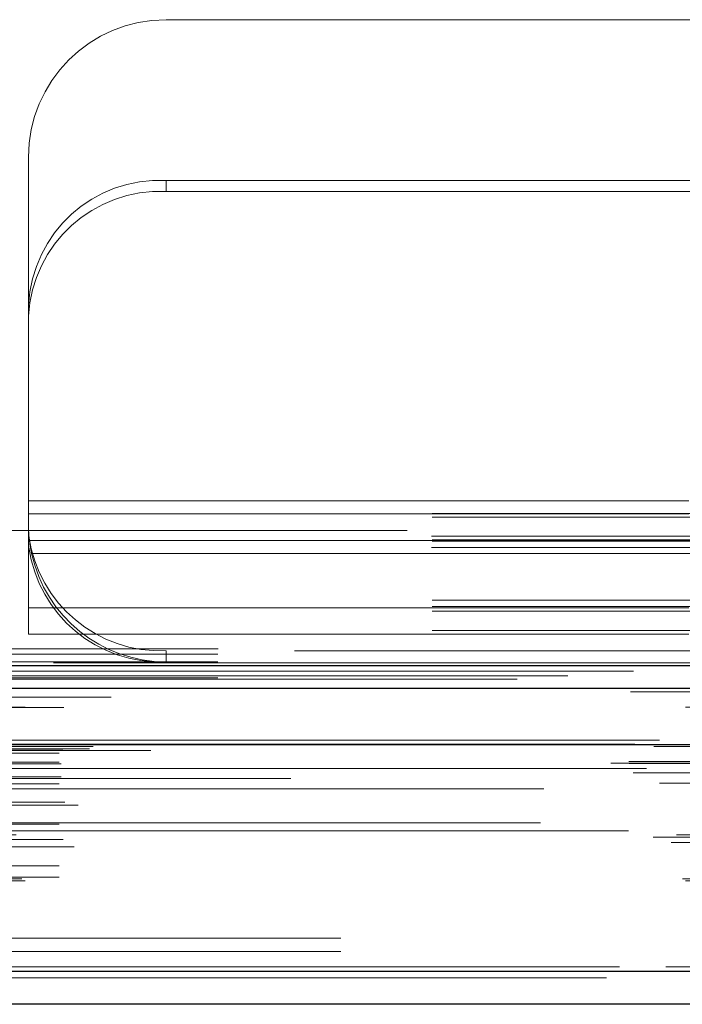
# Model space of a CAD drawing. Header units: inches. Extents: x 0.2 to 10.8, y 0.2 to 8.2.
# Tile 98 of 145: x 4.099 to 4.199, y 6.793 to 6.942. Entities that reach past the tile are written whole.
import ezdxf

# ---------------------------------------------------------------- set-up
doc = ezdxf.new("R2010")
doc.units = ezdxf.units.IN
doc.header["$MEASUREMENT"] = 0
doc.linetypes.add('HIDDEN', pattern=[0.07500000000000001, 0.05, -0.025])

msp = doc.modelspace()

# ---------------------------------------------------------------- linework, layer by layer
at = {"color": 7, "linetype": 'HIDDEN', "lineweight": 18}
for p, q in [((4.120734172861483, 6.941686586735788), (4.206164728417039, 6.941686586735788)), ((4.09990083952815, 6.898481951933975), (4.09990083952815, 6.920853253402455)), ((4.12073417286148, 6.917363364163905), (4.12073417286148, 6.915672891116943)), ((4.206164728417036, 6.917363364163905), (4.12073417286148, 6.917363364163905)), ((4.206164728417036, 6.915672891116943), (4.12073417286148, 6.915672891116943)), ((4.099900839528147, 6.896791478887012), (4.099900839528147, 6.898481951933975)), ((4.099900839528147, 6.85213064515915), (4.099900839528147, 6.896791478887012)), ((4.09990083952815, 6.868853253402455), (4.461011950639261, 6.868853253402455)), ((4.09990083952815, 6.868853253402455), (4.461011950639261, 6.868853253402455)), ((4.461011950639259, 6.866939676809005), (4.099900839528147, 6.866939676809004)), ((4.09990083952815, 6.866853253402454), (4.461011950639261, 6.866853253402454)), ((4.461011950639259, 6.866377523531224), (4.099900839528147, 6.866377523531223)), ((4.757257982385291, 6.864353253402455), (3.228591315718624, 6.864353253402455)), ((4.461011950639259, 6.862939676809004), (4.099900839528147, 6.862939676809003)), ((4.460940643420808, 6.863475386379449), (4.099972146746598, 6.863475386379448)), ((4.461011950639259, 6.862752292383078), (4.099900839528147, 6.862752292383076)), ((4.460940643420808, 6.861784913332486), (4.099972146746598, 6.861784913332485)), ((4.100044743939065, 6.862853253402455), (4.460868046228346, 6.862853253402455)), ((4.100380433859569, 6.860853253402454), (4.460532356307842, 6.860853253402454)), ((4.100380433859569, 6.860853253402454), (4.460532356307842, 6.860853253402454)), ((4.461011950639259, 6.853821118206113), (4.099900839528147, 6.853821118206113)), ((4.461011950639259, 6.852853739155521), (4.099900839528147, 6.852853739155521)), ((4.099900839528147, 6.852666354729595), (4.461011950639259, 6.852666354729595)), ((4.461011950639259, 6.852130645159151), (4.099900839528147, 6.85213064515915)), ((4.099900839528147, 6.848666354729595), (4.099900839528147, 6.85213064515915)), ((4.461011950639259, 6.849228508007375), (4.099900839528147, 6.849228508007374)), ((4.099900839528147, 6.848666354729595), (4.461011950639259, 6.848666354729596)), ((3.228591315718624, 6.846464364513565), (4.757257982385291, 6.846464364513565)), ((3.228591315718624, 6.846464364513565), (4.757257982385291, 6.846464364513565)), ((3.228641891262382, 6.846464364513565), (4.757207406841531, 6.846464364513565)), ((3.228641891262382, 6.846464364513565), (4.757207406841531, 6.846464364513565)), ((3.228641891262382, 6.846464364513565), (4.757207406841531, 6.846464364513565)), ((3.228641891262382, 6.846464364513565), (4.757207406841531, 6.846464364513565)), ((3.228591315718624, 6.845619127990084), (4.757257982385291, 6.845619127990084)), ((4.12073417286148, 6.844464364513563), (4.12073417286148, 6.846154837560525)), ((4.440178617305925, 6.846154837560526), (4.12073417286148, 6.846154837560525)), ((3.228591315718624, 6.844464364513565), (4.757257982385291, 6.844464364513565)), ((4.781570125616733, 6.84233778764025), (3.204251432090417, 6.842337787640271)), ((3.228591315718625, 6.842052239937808), (4.757257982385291, 6.842052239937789)), ((4.773888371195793, 6.841855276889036), (3.211931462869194, 6.841855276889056)), ((3.212404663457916, 6.839104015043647), (4.773417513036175, 6.839104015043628)), ((4.795474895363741, 6.832623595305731), (3.190347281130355, 6.832623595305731)), ((3.193975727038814, 6.831979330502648), (4.791846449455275, 6.831979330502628)), ((4.791706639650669, 6.831997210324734), (3.194115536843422, 6.831997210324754)), ((3.194618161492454, 6.831678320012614), (4.791204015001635, 6.831678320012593)), ((3.19461816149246, 6.831678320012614), (4.791204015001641, 6.831678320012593)), ((3.209677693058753, 6.831642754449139), (4.776144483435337, 6.83164275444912)), ((3.209677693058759, 6.831642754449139), (4.776144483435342, 6.83164275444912)), ((3.204553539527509, 6.830668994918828), (4.781268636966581, 6.830668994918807)), ((3.204553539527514, 6.830668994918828), (4.781268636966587, 6.830668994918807)), ((3.205109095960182, 6.831231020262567), (4.780713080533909, 6.831231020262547)), ((3.205109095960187, 6.831231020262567), (4.780713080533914, 6.831231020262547)), ((3.209162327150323, 6.831277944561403), (4.776659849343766, 6.831277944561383)), ((3.20916232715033, 6.831277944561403), (4.776659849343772, 6.831277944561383)), ((3.218420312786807, 6.831068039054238), (4.767364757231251, 6.831068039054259)), ((3.188096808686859, 6.829111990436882), (4.797725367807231, 6.829111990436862)), ((3.188096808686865, 6.829111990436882), (4.797725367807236, 6.829111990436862)), ((3.190794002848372, 6.82939551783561), (4.795028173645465, 6.829395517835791)), ((3.190853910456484, 6.82905576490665), (4.794968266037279, 6.829055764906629)), ((3.204553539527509, 6.829286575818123), (4.781268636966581, 6.829286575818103)), ((3.204553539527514, 6.829286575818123), (4.781268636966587, 6.829286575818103)), ((3.204831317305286, 6.829008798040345), (4.780990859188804, 6.829008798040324)), ((3.191475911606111, 6.827686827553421), (4.794346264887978, 6.827686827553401)), ((4.793501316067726, 6.828319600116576), (3.192346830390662, 6.828319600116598)), ((3.196507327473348, 6.827666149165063), (4.789314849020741, 6.827666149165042)), ((3.195457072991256, 6.826086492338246), (4.790361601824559, 6.826086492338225)), ((3.204553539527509, 6.826786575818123), (4.781268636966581, 6.826786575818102)), ((3.204553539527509, 6.826004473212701), (4.781268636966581, 6.826004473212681)), ((3.204831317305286, 6.8270643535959), (4.780990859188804, 6.82706435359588)), ((3.239639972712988, 6.826786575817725), (4.781268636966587, 6.826786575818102)), ((4.777921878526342, 6.825264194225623), (3.207901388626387, 6.825264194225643)), ((3.205395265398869, 6.82322383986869), (4.780464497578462, 6.823223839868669)), ((3.207416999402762, 6.822773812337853), (4.778405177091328, 6.822773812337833)), ((3.207416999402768, 6.822773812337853), (4.778405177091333, 6.822773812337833)), ((3.204553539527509, 6.819890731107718), (4.781268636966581, 6.819890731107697)), ((4.777425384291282, 6.820102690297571), (3.208402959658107, 6.820102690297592)), ((4.790782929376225, 6.818876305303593), (3.195043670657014, 6.818876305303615)), ((3.198053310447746, 6.818293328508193), (4.787768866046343, 6.818293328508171)), ((3.194518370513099, 6.817903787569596), (4.79130380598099, 6.817903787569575)), ((3.197209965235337, 6.817124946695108), (4.78860506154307, 6.817124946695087)), ((3.204553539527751, 6.817594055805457), (4.781268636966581, 6.817594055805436)), ((3.205165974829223, 6.817589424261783), (4.780649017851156, 6.817589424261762)), ((3.206797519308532, 6.816442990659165), (4.779024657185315, 6.816442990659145)), ((3.204553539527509, 6.81357082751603), (4.781268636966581, 6.81357082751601)), ((3.198921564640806, 6.81161537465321), (4.786900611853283, 6.81161537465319)), ((3.199408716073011, 6.811326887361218), (4.786413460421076, 6.8113268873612)), ((3.204553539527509, 6.811882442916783), (4.781268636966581, 6.811882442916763)), ((3.204553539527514, 6.811882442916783), (4.781268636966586, 6.811882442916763)), ((3.247198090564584, 6.802623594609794), (4.738586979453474, 6.802623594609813)), ((3.247198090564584, 6.802623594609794), (4.738586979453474, 6.802623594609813)), ((4.738586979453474, 6.802623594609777), (3.247235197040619, 6.802623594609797)), ((4.738586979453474, 6.802623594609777), (3.247235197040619, 6.802623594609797)), ((3.247198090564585, 6.800623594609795), (4.738586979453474, 6.800623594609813)), ((4.789418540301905, 6.798276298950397), (3.196403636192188, 6.79827629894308)), ((3.196403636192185, 6.798276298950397), (4.789418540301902, 6.79827629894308)), ((3.196403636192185, 6.79758170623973), (4.789418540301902, 6.797581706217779)), ((4.787455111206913, 6.796623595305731), (3.198367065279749, 6.796623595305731))]:
    msp.add_line(p, q, dxfattribs=at)
at = {"color": 7, "linetype": 'Continuous', "lineweight": 25}
for p, q in [((3.228591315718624, 6.843928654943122), (4.757257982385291, 6.843928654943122)), ((3.228591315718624, 6.840464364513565), (4.757257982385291, 6.840464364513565)), ((4.795474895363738, 6.831929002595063), (3.190347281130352, 6.831929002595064)), ((4.789418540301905, 6.79758170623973), (3.196403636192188, 6.797581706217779)), ((4.787455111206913, 6.792623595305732), (3.19836706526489, 6.792623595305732))]:
    msp.add_line(p, q, dxfattribs=at)
at = {"color": 7, "linetype": 'HIDDEN', "lineweight": 18, "flags": 128}
for points in [[(4.803710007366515, 6.844342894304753), (4.005745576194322, 6.844343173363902), (3.182120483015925, 6.844342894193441)], [(4.791514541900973, 6.84308235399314), (4.005745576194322, 6.843082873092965), (3.194310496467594, 6.843082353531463)], [(4.773905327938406, 6.841855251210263), (4.005745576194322, 6.841854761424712), (3.211934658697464, 6.841855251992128)], [(3.191048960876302, 6.839951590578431), (3.927294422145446, 6.839953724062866), (4.79476884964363, 6.839951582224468)], [(3.191050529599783, 6.839951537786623), (4.026610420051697, 6.839951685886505), (4.794772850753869, 6.839951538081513)], [(3.199410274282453, 6.837591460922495), (3.98008102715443, 6.837591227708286), (4.786416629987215, 6.837591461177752)], [(3.20525474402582, 6.83757931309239), (3.98008102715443, 6.837579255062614), (4.780565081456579, 6.837579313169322)]]:
    msp.add_lwpolyline(points, dxfattribs=at)
at = {"color": 7, "linetype": 'HIDDEN', "lineweight": 18}
for centre, radius, start, end in [((4.120734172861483, 6.920853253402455), 0.02083333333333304, 90, 180), ((4.119803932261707, 6.897455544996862), 0.01992954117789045, 87.32466329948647, 177.0478590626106), ((4.119803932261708, 6.895765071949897), 0.0199295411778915, 87.32466329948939, 177.0478590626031), ((4.119906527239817, 6.866266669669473), 0.02012885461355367, 187.970935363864, 272.3565162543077), ((4.119906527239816, 6.864576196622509), 0.02012885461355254, 187.9709353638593, 272.3565162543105), ((4.120734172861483, 6.865297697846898), 0.0208333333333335, 192.317765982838, 270.0000000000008)]:
    msp.add_arc(centre, radius, start, end, dxfattribs=at)
msp.add_open_spline([(4.09990083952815, 6.865297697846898), (4.09990083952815, 6.865013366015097), (4.09990661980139, 6.864701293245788), (4.099937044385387, 6.864024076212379), (4.09996223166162, 6.863654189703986), (4.100036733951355, 6.862891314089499), (4.100085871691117, 6.862496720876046), (4.100212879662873, 6.861681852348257), (4.100290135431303, 6.86126678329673), (4.100380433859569, 6.860853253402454)], degree=3, knots=[0, 0, 0, 0, 0.25, 0.25, 0.5, 0.5, 0.75, 0.75, 1, 1, 1, 1], dxfattribs=at)

doc.saveas('drawing.dxf')
